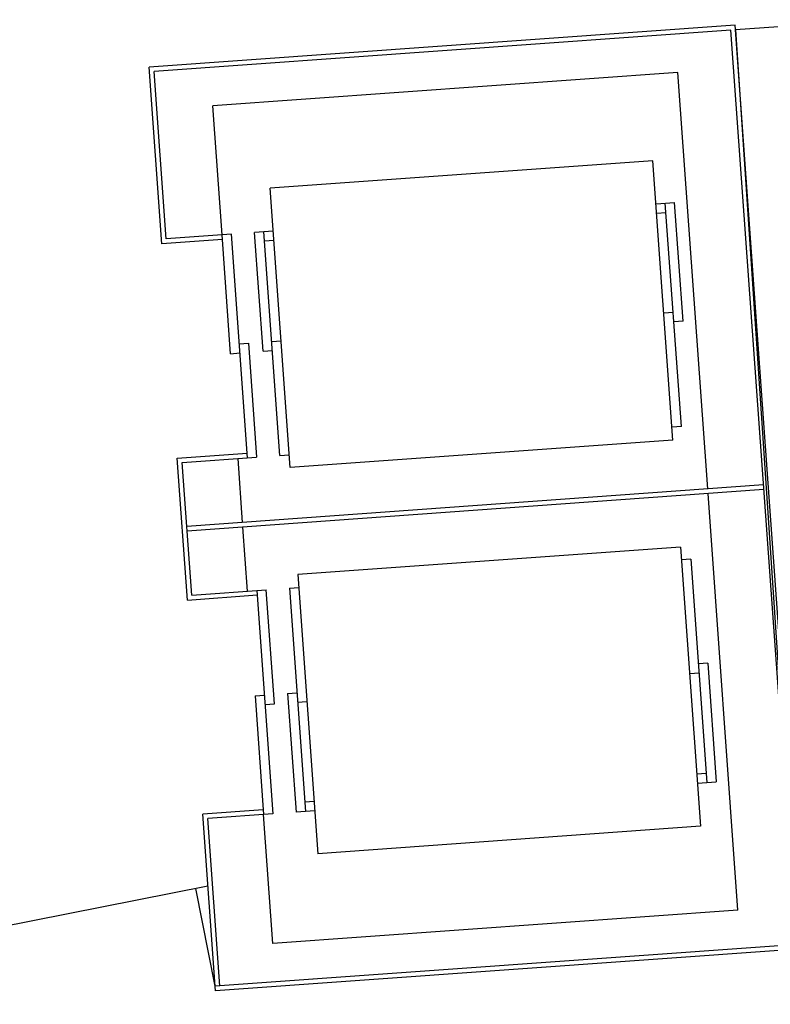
# Model space of a CAD drawing. Header units: millimetres. Extents: x -391 to 65307, y -49674 to 2290.
# Tile 13 of 21: x 14179 to 17398, y -36446 to -32225. Entities that reach past the tile are written whole.
import ezdxf

# ---------------------------------------------------------------- set-up
doc = ezdxf.new("R2010")
doc.units = ezdxf.units.MM
doc.header["$LTSCALE"] = 200
doc.header["$MEASUREMENT"] = 0
doc.layers.add('IMPORTED_BG', color=8, linetype='CONTINUOUS')
doc.layers.add('orlando', color=8, linetype='CONTINUOUS')

msp = doc.modelspace()

# ---------------------------------------------------------------- linework, layer by layer
at = {"layer": 'IMPORTED_BG', "linetype": 'Continuous'}
for p, q in [((17248, -32248.4), (14734.5, -32428.8)), ((17229.5, -32269.8), (14755.9, -32447.3)), ((17510.8, -36189.7), (17229.5, -32269.8)), ((17532.2, -36208.2), (17248, -32248.4)), ((14788.9, -33186.8), (14734.5, -32428.8)), ((14807.4, -33165.4), (14755.9, -32447.3)), ((17001.9, -32451.5), (15007, -32594.7)), ((17130, -34236.9), (17001.9, -32451.5)), ((15046.8, -33148.3), (15007, -32594.7)), ((16894.9, -32830.2), (15253, -32948)), ((16980.8, -34027.1), (16894.9, -32830.2)), ((15338.9, -34144.9), (15253, -32948)), ((16908.1, -33014.7), (16987.9, -33009)), ((17016.8, -33969.4), (16948, -33011.8)), ((17024.4, -33517.7), (16987.9, -33009)), ((16911, -33054.6), (16950.9, -33051.7)), ((15048.2, -33168.2), (14788.9, -33186.8)), ((15086.7, -33145.4), (14807.4, -33165.4)), ((15083.3, -33657), (15046.8, -33148.3)), ((15155.4, -34102.9), (15086.7, -33145.4)), ((15266.2, -33132.5), (15186.4, -33138.2)), ((15222.9, -33646.9), (15186.4, -33138.2)), ((15295, -34092.9), (15226.3, -33135.4)), ((15269.1, -33172.4), (15229.2, -33175.3)), ((16981.7, -33480.6), (16941.8, -33483.5)), ((17024.4, -33517.7), (16984.5, -33520.5)), ((15120.3, -33614.2), (15160.2, -33611.3)), ((15160.2, -33611.3), (15195.3, -34100.1)), ((15259.9, -33604.2), (15299.8, -33601.3)), ((15083.3, -33657), (15123.2, -33654.1)), ((15222.9, -33646.9), (15262.8, -33644.1)), ((17016.8, -33969.4), (16976.8, -33972.2)), ((16980.8, -34027.1), (15338.9, -34144.9)), ((14854.7, -34104.5), (15154, -34083)), ((14876.1, -34123), (15195.3, -34100.1)), ((15295, -34092.9), (15334.9, -34090.1)), ((14898.4, -34712.9), (14854.7, -34104.5)), ((14916.9, -34691.5), (14876.1, -34123)), ((15135.2, -34380.1), (15115.5, -34105.8)), ((17369.4, -34219.8), (14895.8, -34397.3)), ((17370.8, -34239.7), (14897.2, -34417.2)), ((17259.6, -36042.3), (17131.5, -34256.9)), ((15156.3, -34674.3), (15136.6, -34400.1)), ((17013.7, -34485.9), (15371.8, -34603.7)), ((17013.7, -34485.9), (17099.6, -35682.8)), ((17057.5, -34537.9), (17017.7, -34540.8)), ((17057.5, -34537.9), (17126.3, -35495.4)), ((15371.8, -34603.7), (15457.7, -35800.7)), ((14916.9, -34691.5), (15236.1, -34668.6)), ((15196.2, -34671.5), (15264.9, -35629)), ((15271.1, -35157.4), (15236.1, -34668.6)), ((15335.8, -34661.5), (15375.7, -34658.6)), ((15335.8, -34661.5), (15404.5, -35619)), ((14898.4, -34712.9), (15197.6, -34691.4)), ((17129.7, -34983.9), (17089.8, -34986.8)), ((17129.7, -34983.9), (17166.2, -35492.6)), ((17092.6, -35026.7), (17052.7, -35029.5)), ((15328.1, -35113.2), (15368, -35110.3)), ((15328.1, -35113.2), (15364.6, -35621.9)), ((15188.5, -35123.2), (15228.4, -35120.3)), ((15188.5, -35123.2), (15225, -35631.9)), ((15370.9, -35150.2), (15410.8, -35147.3)), ((15231.2, -35160.2), (15271.1, -35157.4)), ((17083.5, -35458.4), (17123.4, -35455.6)), ((17086.4, -35498.3), (17166.2, -35492.6)), ((15441.6, -35576.2), (15401.7, -35579.1)), ((15223.6, -35611.9), (14964.2, -35630.5)), ((15444.4, -35616.1), (15364.6, -35621.9)), ((15018.6, -36388.6), (14964.2, -35630.5)), ((15264.9, -35629), (14985.6, -35649.1)), ((15037.1, -36367.2), (14985.6, -35649.1)), ((15264.7, -36185.5), (15225, -35631.9)), ((17099.6, -35682.8), (15457.7, -35800.7)), ((17259.6, -36042.3), (15264.7, -36185.5)), ((17532.2, -36208.2), (15018.6, -36388.6)), ((17510.8, -36189.7), (15037.1, -36367.2))]:
    msp.add_line(p, q, dxfattribs=at)
at = {"layer": 'orlando'}
for p, q in [((18516.7, -32178.1, -1219), (17249.5, -32269.1, -1219)), ((17249.5, -32269.1, -1219), (17510.8, -36189.7)), ((14986.3, -35938.9), (8313.1, -37266)), ((15017.2, -36368.6, -1219), (14933.8, -35949.4)), ((17510.8, -36189.7), (15017.2, -36368.6, -1219))]:
    msp.add_line(p, q, dxfattribs=at)

doc.saveas('drawing.dxf')
